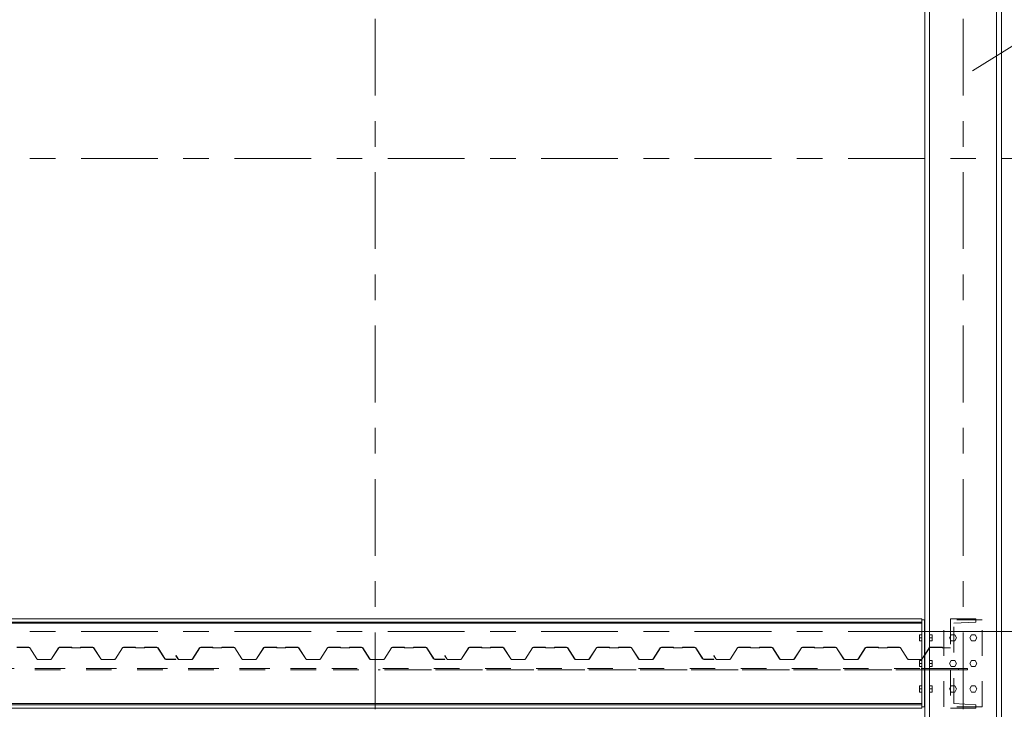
# Model space of a CAD drawing. Header units: millimetres. Extents: x -923 to -82, y -1402 to -808.
# Tile 35 of 109: x -649 to -611, y -1219 to -1192. Entities that reach past the tile are written whole.
import ezdxf

# ---------------------------------------------------------------- set-up
doc = ezdxf.new("R2010")
doc.units = ezdxf.units.MM
for name, pattern in [('XKITLINE00', [0]), ('XKITLINE01', [4, 1, -1, 1, -1]), ('XKITLINE03', [6, 3, -1, 1, -1])]:
    doc.linetypes.add(name, pattern=pattern)
for name, color, linetype, lineweight in [('Bout', 3, 'Continuous', 0), ('Onderdeel', 2, 'Continuous', 0), ('Onderdeel label', 2, 'Continuous', 0), ('Stramien', 4, 'Continuous', 0)]:
    doc.layers.add(name, color=color, linetype=linetype, lineweight=lineweight)

msp = doc.modelspace()

# ---------------------------------------------------------------- linework, layer by layer
at = {"layer": 'Bout', "linetype": 'XKITLINE00', "lineweight": 0}
for p, q in [((-614.024, -1215.836), (-614.024, -1216.076)), ((-614.024, -1215.836), (-613.924, -1215.836)), ((-614.024, -1215.956), (-613.924, -1215.956)), ((-614.024, -1216.076), (-613.924, -1216.076)), ((-613.824, -1215.876), (-613.814, -1215.876)), ((-613.824, -1216.036), (-613.814, -1216.036)), ((-613.624, -1215.836), (-613.524, -1215.836)), ((-613.624, -1215.956), (-613.524, -1215.956)), ((-613.624, -1216.076), (-613.524, -1216.076)), ((-613.524, -1215.836), (-613.524, -1216.076)), ((-612.853, -1215.956), (-612.784, -1215.836)), ((-612.784, -1216.076), (-612.853, -1215.956)), ((-612.784, -1215.836), (-612.645, -1215.836)), ((-612.645, -1216.076), (-612.784, -1216.076)), ((-612.645, -1215.836), (-612.576, -1215.956)), ((-612.576, -1215.956), (-612.645, -1216.076)), ((-612.053, -1215.956), (-611.984, -1215.836)), ((-611.984, -1216.076), (-612.053, -1215.956)), ((-611.984, -1215.836), (-611.845, -1215.836)), ((-611.845, -1216.076), (-611.984, -1216.076)), ((-611.845, -1215.836), (-611.776, -1215.956)), ((-611.776, -1215.956), (-611.845, -1216.076)), ((-614.024, -1216.836), (-614.024, -1217.076)), ((-614.024, -1216.836), (-613.924, -1216.836)), ((-613.824, -1216.876), (-613.814, -1216.876)), ((-613.624, -1216.836), (-613.524, -1216.836)), ((-613.524, -1216.836), (-613.524, -1217.076)), ((-612.853, -1216.956), (-612.784, -1216.836)), ((-612.784, -1216.836), (-612.645, -1216.836)), ((-612.645, -1216.836), (-612.576, -1216.956)), ((-612.053, -1216.956), (-611.984, -1216.836)), ((-611.984, -1216.836), (-611.845, -1216.836)), ((-611.845, -1216.836), (-611.776, -1216.956)), ((-614.024, -1216.956), (-613.924, -1216.956)), ((-614.024, -1217.076), (-613.924, -1217.076)), ((-613.824, -1217.036), (-613.814, -1217.036)), ((-613.624, -1216.956), (-613.524, -1216.956)), ((-613.624, -1217.076), (-613.524, -1217.076)), ((-612.784, -1217.076), (-612.853, -1216.956)), ((-612.645, -1217.076), (-612.784, -1217.076)), ((-612.576, -1216.956), (-612.645, -1217.076)), ((-611.984, -1217.076), (-612.053, -1216.956)), ((-611.845, -1217.076), (-611.984, -1217.076)), ((-611.776, -1216.956), (-611.845, -1217.076)), ((-614.024, -1217.836), (-614.024, -1218.076)), ((-614.024, -1217.836), (-613.924, -1217.836)), ((-614.024, -1217.956), (-613.924, -1217.956)), ((-613.824, -1217.876), (-613.814, -1217.876)), ((-613.824, -1218.036), (-613.814, -1218.036)), ((-613.624, -1217.836), (-613.524, -1217.836)), ((-613.624, -1217.956), (-613.524, -1217.956)), ((-613.524, -1217.836), (-613.524, -1218.076)), ((-612.853, -1217.956), (-612.784, -1217.836)), ((-612.784, -1218.076), (-612.853, -1217.956)), ((-612.784, -1217.836), (-612.645, -1217.836)), ((-612.645, -1217.836), (-612.576, -1217.956)), ((-612.576, -1217.956), (-612.645, -1218.076)), ((-612.053, -1217.956), (-611.984, -1217.836)), ((-611.984, -1218.076), (-612.053, -1217.956)), ((-611.984, -1217.836), (-611.845, -1217.836)), ((-611.845, -1217.836), (-611.776, -1217.956)), ((-611.776, -1217.956), (-611.845, -1218.076)), ((-614.024, -1218.076), (-613.924, -1218.076)), ((-613.624, -1218.076), (-613.524, -1218.076)), ((-612.645, -1218.076), (-612.784, -1218.076)), ((-611.845, -1218.076), (-611.984, -1218.076))]:
    msp.add_line(p, q, dxfattribs=at)
at = {"layer": 'Onderdeel', "linetype": 'XKITLINE00', "lineweight": 0}
for p, q in [((-613.815, -1215.706), (-613.814, -1173.946)), ((-613.625, -1215.706), (-613.624, -1173.946)), ((-611.005, -1215.706), (-611.004, -1173.946)), ((-610.815, -1215.706), (-610.814, -1173.946)), ((-613.924, -1215.206), (-660.704, -1215.206)), ((-660.704, -1215.341), (-613.924, -1215.341)), ((-613.924, -1215.206), (-613.924, -1215.256)), ((-613.924, -1218.656), (-613.924, -1215.256)), ((-613.924, -1215.256), (-613.824, -1215.256)), ((-613.824, -1218.656), (-613.824, -1215.256)), ((-660.704, -1215.384), (-613.924, -1215.384)), ((-613.625, -1215.706), (-613.815, -1215.706)), ((-613.814, -1296.806), (-613.814, -1215.706)), ((-613.814, -1215.706), (-611.005, -1215.706)), ((-613.625, -1215.706), (-613.625, -1215.706)), ((-613.624, -1215.706), (-613.624, -1296.806)), ((-613.624, -1215.706), (-610.815, -1215.706)), ((-611.004, -1296.806), (-611.004, -1215.706)), ((-611.004, -1215.706), (-610.814, -1215.706)), ((-610.815, -1215.706), (-610.815, -1215.706)), ((-610.814, -1215.706), (-610.814, -1296.806)), ((-613.814, -1216.614), (-613.824, -1216.63)), ((-613.814, -1216.628), (-613.824, -1216.644)), ((-613.924, -1217.156), (-613.952, -1217.156)), ((-613.924, -1217.206), (-613.952, -1217.206)), ((-613.814, -1217.156), (-613.824, -1217.156)), ((-613.814, -1217.206), (-613.824, -1217.206)), ((-612.341, -1217.156), (-613.109, -1217.156)), ((-612.341, -1217.206), (-613.109, -1217.206)), ((-612.491, -1217.206), (-612.491, -1217.156)), ((-660.704, -1218.528), (-613.924, -1218.528)), ((-660.704, -1218.571), (-613.924, -1218.571)), ((-660.704, -1218.706), (-613.924, -1218.706)), ((-613.924, -1218.656), (-613.924, -1218.706)), ((-613.924, -1218.656), (-613.824, -1218.656))]:
    msp.add_line(p, q, dxfattribs=at)
at = {"layer": 'Onderdeel', "linetype": 'XKITLINE01', "lineweight": 0}
for p, q in [((-613.815, -1215.706), (-613.814, -1173.946)), ((-613.625, -1215.706), (-613.624, -1173.946)), ((-613.625, -1215.706), (-613.624, -1173.946)), ((-613.625, -1215.706), (-613.624, -1173.946)), ((-611.005, -1215.706), (-611.004, -1173.946)), ((-611.005, -1215.706), (-611.004, -1173.946)), ((-611.004, -1173.946), (-611.005, -1215.706)), ((-610.815, -1215.706), (-610.814, -1173.946)), ((-613.924, -1215.256), (-613.924, -1218.656)), ((-613.064, -1218.656), (-613.064, -1215.256)), ((-611.564, -1215.256), (-613.064, -1215.256)), ((-611.814, -1215.206), (-612.814, -1215.206)), ((-612.814, -1215.206), (-612.814, -1218.706)), ((-612.674, -1215.384), (-611.814, -1215.341)), ((-611.814, -1215.341), (-611.814, -1215.206)), ((-611.564, -1218.656), (-611.564, -1215.256)), ((-613.624, -1215.706), (-613.625, -1215.706)), ((-613.625, -1215.706), (-613.625, -1215.706)), ((-613.625, -1215.706), (-613.625, -1215.706)), ((-613.625, -1215.706), (-613.624, -1215.706)), ((-612.674, -1218.528), (-612.674, -1215.384)), ((-611.005, -1215.706), (-611.004, -1215.706)), ((-611.004, -1215.706), (-611.005, -1215.706)), ((-610.815, -1215.706), (-610.815, -1215.706)), ((-649.322, -1216.331), (-648.857, -1216.329)), ((-648.857, -1216.321), (-649.32, -1216.321)), ((-648.833, -1216.328), (-648.857, -1216.321)), ((-648.857, -1216.329), (-648.837, -1216.334)), ((-648.837, -1216.334), (-648.821, -1216.349)), ((-648.815, -1216.345), (-648.833, -1216.328)), ((-648.821, -1216.349), (-648.546, -1216.779)), ((-648.539, -1216.775), (-648.815, -1216.345)), ((-647.694, -1216.345), (-647.97, -1216.775)), ((-647.964, -1216.779), (-647.688, -1216.349)), ((-647.676, -1216.328), (-647.694, -1216.345)), ((-647.688, -1216.349), (-647.673, -1216.334)), ((-647.652, -1216.321), (-647.676, -1216.328)), ((-647.673, -1216.334), (-647.652, -1216.329)), ((-647.19, -1216.321), (-647.652, -1216.321)), ((-647.652, -1216.329), (-647.19, -1216.329)), ((-647.183, -1216.324), (-647.19, -1216.321)), ((-647.19, -1216.329), (-647.182, -1216.344)), ((-647.18, -1216.331), (-647.183, -1216.324)), ((-647.182, -1216.344), (-647.17, -1216.349)), ((-647.177, -1216.338), (-647.18, -1216.331)), ((-647.17, -1216.341), (-647.177, -1216.338)), ((-646.84, -1216.341), (-647.17, -1216.341)), ((-647.17, -1216.349), (-646.84, -1216.349)), ((-646.833, -1216.338), (-646.84, -1216.341)), ((-646.84, -1216.349), (-646.827, -1216.344)), ((-646.83, -1216.331), (-646.833, -1216.338)), ((-646.827, -1216.324), (-646.83, -1216.331)), ((-646.82, -1216.321), (-646.827, -1216.324)), ((-646.827, -1216.344), (-646.822, -1216.331)), ((-646.822, -1216.331), (-646.357, -1216.329)), ((-646.357, -1216.321), (-646.82, -1216.321)), ((-646.333, -1216.328), (-646.357, -1216.321)), ((-646.357, -1216.329), (-646.337, -1216.334)), ((-646.337, -1216.334), (-646.321, -1216.349)), ((-646.315, -1216.345), (-646.333, -1216.328)), ((-646.321, -1216.349), (-646.046, -1216.779)), ((-646.039, -1216.775), (-646.315, -1216.345)), ((-645.194, -1216.345), (-645.47, -1216.775)), ((-645.464, -1216.779), (-645.188, -1216.349)), ((-645.176, -1216.328), (-645.194, -1216.345)), ((-645.188, -1216.349), (-645.173, -1216.334)), ((-645.152, -1216.321), (-645.176, -1216.328)), ((-645.173, -1216.334), (-645.152, -1216.329)), ((-644.69, -1216.321), (-645.152, -1216.321)), ((-645.152, -1216.329), (-644.69, -1216.329)), ((-644.683, -1216.324), (-644.69, -1216.321)), ((-644.69, -1216.329), (-644.682, -1216.344)), ((-644.68, -1216.331), (-644.683, -1216.324)), ((-644.682, -1216.344), (-644.67, -1216.349)), ((-644.677, -1216.338), (-644.68, -1216.331)), ((-644.67, -1216.341), (-644.677, -1216.338)), ((-644.34, -1216.341), (-644.67, -1216.341)), ((-644.67, -1216.349), (-644.34, -1216.349)), ((-644.333, -1216.338), (-644.34, -1216.341)), ((-644.34, -1216.349), (-644.327, -1216.344)), ((-644.33, -1216.331), (-644.333, -1216.338)), ((-644.327, -1216.324), (-644.33, -1216.331)), ((-644.32, -1216.321), (-644.327, -1216.324)), ((-644.327, -1216.344), (-644.322, -1216.331)), ((-644.322, -1216.331), (-643.853, -1216.329)), ((-643.853, -1216.321), (-644.32, -1216.321)), ((-643.825, -1216.329), (-643.853, -1216.321)), ((-643.853, -1216.329), (-643.828, -1216.335)), ((-643.828, -1216.335), (-643.81, -1216.353)), ((-643.804, -1216.349), (-643.825, -1216.329)), ((-643.81, -1216.353), (-643.542, -1216.772)), ((-643.535, -1216.768), (-643.804, -1216.349)), ((-642.177, -1216.345), (-642.452, -1216.775)), ((-642.446, -1216.779), (-642.17, -1216.349)), ((-642.159, -1216.328), (-642.177, -1216.345)), ((-642.17, -1216.349), (-642.155, -1216.334)), ((-642.134, -1216.321), (-642.159, -1216.328)), ((-642.155, -1216.334), (-642.134, -1216.329)), ((-641.672, -1216.321), (-642.134, -1216.321)), ((-642.134, -1216.329), (-641.672, -1216.329)), ((-641.665, -1216.324), (-641.672, -1216.321)), ((-641.672, -1216.329), (-641.664, -1216.344)), ((-641.662, -1216.331), (-641.665, -1216.324)), ((-641.664, -1216.344), (-641.652, -1216.349)), ((-641.659, -1216.338), (-641.662, -1216.331)), ((-641.652, -1216.341), (-641.659, -1216.338)), ((-641.322, -1216.341), (-641.652, -1216.341)), ((-641.652, -1216.349), (-641.322, -1216.349)), ((-641.315, -1216.338), (-641.322, -1216.341)), ((-641.322, -1216.349), (-641.31, -1216.344)), ((-641.312, -1216.331), (-641.315, -1216.338)), ((-641.309, -1216.324), (-641.312, -1216.331)), ((-641.31, -1216.344), (-641.305, -1216.331)), ((-641.302, -1216.321), (-641.309, -1216.324)), ((-641.305, -1216.331), (-640.84, -1216.329)), ((-640.84, -1216.321), (-641.302, -1216.321)), ((-640.816, -1216.328), (-640.84, -1216.321)), ((-640.84, -1216.329), (-640.819, -1216.334)), ((-640.819, -1216.334), (-640.804, -1216.349)), ((-640.797, -1216.345), (-640.816, -1216.328)), ((-640.804, -1216.349), (-640.528, -1216.779)), ((-640.522, -1216.775), (-640.797, -1216.345)), ((-639.677, -1216.345), (-639.952, -1216.775)), ((-639.946, -1216.779), (-639.67, -1216.349)), ((-639.659, -1216.328), (-639.677, -1216.345)), ((-639.67, -1216.349), (-639.655, -1216.334)), ((-639.634, -1216.321), (-639.659, -1216.328)), ((-639.655, -1216.334), (-639.634, -1216.329)), ((-639.172, -1216.321), (-639.634, -1216.321)), ((-639.634, -1216.329), (-639.172, -1216.329)), ((-639.165, -1216.324), (-639.172, -1216.321)), ((-639.172, -1216.329), (-639.164, -1216.344)), ((-639.162, -1216.331), (-639.165, -1216.324)), ((-639.164, -1216.344), (-639.152, -1216.349)), ((-639.159, -1216.338), (-639.162, -1216.331)), ((-639.152, -1216.341), (-639.159, -1216.338)), ((-638.822, -1216.341), (-639.152, -1216.341)), ((-639.152, -1216.349), (-638.822, -1216.349)), ((-638.815, -1216.338), (-638.822, -1216.341)), ((-638.822, -1216.349), (-638.81, -1216.344)), ((-638.812, -1216.331), (-638.815, -1216.338)), ((-638.809, -1216.324), (-638.812, -1216.331)), ((-638.81, -1216.344), (-638.805, -1216.331)), ((-638.802, -1216.321), (-638.809, -1216.324)), ((-638.805, -1216.331), (-638.34, -1216.329)), ((-638.34, -1216.321), (-638.802, -1216.321)), ((-638.316, -1216.328), (-638.34, -1216.321)), ((-638.34, -1216.329), (-638.319, -1216.334)), ((-638.319, -1216.334), (-638.304, -1216.349)), ((-638.297, -1216.345), (-638.316, -1216.328)), ((-638.304, -1216.349), (-638.028, -1216.779)), ((-638.022, -1216.775), (-638.297, -1216.345)), ((-637.177, -1216.345), (-637.452, -1216.775)), ((-637.446, -1216.779), (-637.17, -1216.349)), ((-637.159, -1216.328), (-637.177, -1216.345)), ((-637.17, -1216.349), (-637.155, -1216.334)), ((-637.134, -1216.321), (-637.159, -1216.328)), ((-637.155, -1216.334), (-637.134, -1216.329)), ((-636.672, -1216.321), (-637.134, -1216.321)), ((-637.134, -1216.329), (-636.672, -1216.329)), ((-636.665, -1216.324), (-636.672, -1216.321)), ((-636.672, -1216.329), (-636.664, -1216.344)), ((-636.662, -1216.331), (-636.665, -1216.324)), ((-636.664, -1216.344), (-636.652, -1216.349)), ((-636.659, -1216.338), (-636.662, -1216.331)), ((-636.652, -1216.341), (-636.659, -1216.338)), ((-636.322, -1216.341), (-636.652, -1216.341)), ((-636.652, -1216.349), (-636.322, -1216.349)), ((-636.315, -1216.338), (-636.322, -1216.341)), ((-636.322, -1216.349), (-636.31, -1216.344)), ((-636.312, -1216.331), (-636.315, -1216.338)), ((-636.309, -1216.324), (-636.312, -1216.331)), ((-636.31, -1216.344), (-636.305, -1216.331)), ((-636.302, -1216.321), (-636.309, -1216.324)), ((-636.305, -1216.331), (-635.84, -1216.329)), ((-635.84, -1216.321), (-636.302, -1216.321)), ((-635.816, -1216.328), (-635.84, -1216.321)), ((-635.84, -1216.329), (-635.819, -1216.334)), ((-635.819, -1216.334), (-635.804, -1216.349)), ((-635.797, -1216.345), (-635.816, -1216.328)), ((-635.804, -1216.349), (-635.528, -1216.779)), ((-635.522, -1216.775), (-635.797, -1216.345)), ((-634.677, -1216.345), (-634.952, -1216.775)), ((-634.946, -1216.779), (-634.67, -1216.349)), ((-634.659, -1216.328), (-634.677, -1216.345)), ((-634.67, -1216.349), (-634.655, -1216.334)), ((-634.634, -1216.321), (-634.659, -1216.328)), ((-634.655, -1216.334), (-634.634, -1216.329)), ((-634.172, -1216.321), (-634.634, -1216.321)), ((-634.634, -1216.329), (-634.172, -1216.329)), ((-634.165, -1216.324), (-634.172, -1216.321)), ((-634.172, -1216.329), (-634.164, -1216.344)), ((-634.162, -1216.331), (-634.165, -1216.324)), ((-634.164, -1216.344), (-634.152, -1216.349)), ((-634.159, -1216.338), (-634.162, -1216.331)), ((-634.152, -1216.341), (-634.159, -1216.338)), ((-633.822, -1216.341), (-634.152, -1216.341)), ((-634.152, -1216.349), (-633.822, -1216.349)), ((-633.815, -1216.338), (-633.822, -1216.341)), ((-633.822, -1216.349), (-633.81, -1216.344)), ((-633.812, -1216.331), (-633.815, -1216.338)), ((-633.809, -1216.324), (-633.812, -1216.331)), ((-633.81, -1216.344), (-633.805, -1216.331)), ((-633.802, -1216.321), (-633.809, -1216.324)), ((-633.805, -1216.331), (-633.335, -1216.329)), ((-633.335, -1216.321), (-633.802, -1216.321)), ((-633.307, -1216.329), (-633.335, -1216.321)), ((-633.335, -1216.329), (-633.311, -1216.335)), ((-633.311, -1216.335), (-633.293, -1216.353)), ((-633.286, -1216.349), (-633.307, -1216.329)), ((-633.293, -1216.353), (-633.024, -1216.772)), ((-633.018, -1216.768), (-633.286, -1216.349)), ((-631.659, -1216.345), (-631.935, -1216.775)), ((-631.929, -1216.779), (-631.653, -1216.349)), ((-631.641, -1216.328), (-631.659, -1216.345)), ((-631.653, -1216.349), (-631.638, -1216.334)), ((-631.617, -1216.321), (-631.641, -1216.328)), ((-631.638, -1216.334), (-631.617, -1216.329)), ((-631.155, -1216.321), (-631.617, -1216.321)), ((-631.617, -1216.329), (-631.155, -1216.329)), ((-631.148, -1216.324), (-631.155, -1216.321)), ((-631.155, -1216.329), (-631.147, -1216.344)), ((-631.145, -1216.331), (-631.148, -1216.324)), ((-631.147, -1216.344), (-631.135, -1216.349)), ((-631.142, -1216.338), (-631.145, -1216.331)), ((-631.135, -1216.341), (-631.142, -1216.338)), ((-630.805, -1216.341), (-631.135, -1216.341)), ((-631.135, -1216.349), (-630.805, -1216.349)), ((-630.798, -1216.338), (-630.805, -1216.341)), ((-630.805, -1216.349), (-630.792, -1216.344)), ((-630.795, -1216.331), (-630.798, -1216.338)), ((-630.792, -1216.324), (-630.795, -1216.331)), ((-630.785, -1216.321), (-630.792, -1216.324)), ((-630.792, -1216.344), (-630.787, -1216.331)), ((-630.787, -1216.331), (-630.322, -1216.329)), ((-630.322, -1216.321), (-630.785, -1216.321)), ((-630.298, -1216.328), (-630.322, -1216.321)), ((-630.322, -1216.329), (-630.302, -1216.334)), ((-630.302, -1216.334), (-630.286, -1216.349)), ((-630.28, -1216.345), (-630.298, -1216.328)), ((-630.286, -1216.349), (-630.011, -1216.779)), ((-630.004, -1216.775), (-630.28, -1216.345)), ((-629.159, -1216.345), (-629.435, -1216.775)), ((-629.429, -1216.779), (-629.153, -1216.349)), ((-629.141, -1216.328), (-629.159, -1216.345)), ((-629.153, -1216.349), (-629.138, -1216.334)), ((-629.117, -1216.321), (-629.141, -1216.328)), ((-629.138, -1216.334), (-629.117, -1216.329)), ((-628.655, -1216.321), (-629.117, -1216.321)), ((-629.117, -1216.329), (-628.655, -1216.329)), ((-628.648, -1216.324), (-628.655, -1216.321)), ((-628.655, -1216.329), (-628.647, -1216.344)), ((-628.645, -1216.331), (-628.648, -1216.324)), ((-628.647, -1216.344), (-628.635, -1216.349)), ((-628.642, -1216.338), (-628.645, -1216.331)), ((-628.635, -1216.341), (-628.642, -1216.338)), ((-628.305, -1216.341), (-628.635, -1216.341)), ((-628.635, -1216.349), (-628.305, -1216.349)), ((-628.298, -1216.338), (-628.305, -1216.341)), ((-628.305, -1216.349), (-628.292, -1216.344)), ((-628.295, -1216.331), (-628.298, -1216.338)), ((-628.292, -1216.324), (-628.295, -1216.331)), ((-628.285, -1216.321), (-628.292, -1216.324)), ((-628.292, -1216.344), (-628.287, -1216.331)), ((-628.287, -1216.331), (-627.822, -1216.329)), ((-627.822, -1216.321), (-628.285, -1216.321)), ((-627.798, -1216.328), (-627.822, -1216.321)), ((-627.822, -1216.329), (-627.802, -1216.334)), ((-627.802, -1216.334), (-627.786, -1216.349)), ((-627.78, -1216.345), (-627.798, -1216.328)), ((-627.786, -1216.349), (-627.511, -1216.779)), ((-627.504, -1216.775), (-627.78, -1216.345)), ((-626.659, -1216.345), (-626.935, -1216.775)), ((-626.929, -1216.779), (-626.653, -1216.349)), ((-626.641, -1216.328), (-626.659, -1216.345)), ((-626.653, -1216.349), (-626.638, -1216.334)), ((-626.617, -1216.321), (-626.641, -1216.328)), ((-626.638, -1216.334), (-626.617, -1216.329)), ((-626.155, -1216.321), (-626.617, -1216.321)), ((-626.617, -1216.329), (-626.155, -1216.329)), ((-626.148, -1216.324), (-626.155, -1216.321)), ((-626.155, -1216.329), (-626.147, -1216.344)), ((-626.145, -1216.331), (-626.148, -1216.324)), ((-626.147, -1216.344), (-626.135, -1216.349)), ((-626.142, -1216.338), (-626.145, -1216.331)), ((-626.135, -1216.341), (-626.142, -1216.338)), ((-625.805, -1216.341), (-626.135, -1216.341)), ((-626.135, -1216.349), (-625.805, -1216.349)), ((-625.798, -1216.338), (-625.805, -1216.341)), ((-625.805, -1216.349), (-625.792, -1216.344)), ((-625.795, -1216.331), (-625.798, -1216.338)), ((-625.792, -1216.324), (-625.795, -1216.331)), ((-625.785, -1216.321), (-625.792, -1216.324)), ((-625.792, -1216.344), (-625.787, -1216.331)), ((-625.787, -1216.331), (-625.322, -1216.329)), ((-625.322, -1216.321), (-625.785, -1216.321)), ((-625.298, -1216.328), (-625.322, -1216.321)), ((-625.322, -1216.329), (-625.302, -1216.334)), ((-625.302, -1216.334), (-625.286, -1216.349)), ((-625.28, -1216.345), (-625.298, -1216.328)), ((-625.286, -1216.349), (-625.011, -1216.779)), ((-625.004, -1216.775), (-625.28, -1216.345)), ((-624.159, -1216.345), (-624.435, -1216.775)), ((-624.429, -1216.779), (-624.153, -1216.349)), ((-624.141, -1216.328), (-624.159, -1216.345)), ((-624.153, -1216.349), (-624.138, -1216.334)), ((-624.117, -1216.321), (-624.141, -1216.328)), ((-624.138, -1216.334), (-624.117, -1216.329)), ((-623.655, -1216.321), (-624.117, -1216.321)), ((-624.117, -1216.329), (-623.655, -1216.329)), ((-623.648, -1216.324), (-623.655, -1216.321)), ((-623.655, -1216.329), (-623.647, -1216.344)), ((-623.645, -1216.331), (-623.648, -1216.324)), ((-623.647, -1216.344), (-623.635, -1216.349)), ((-623.642, -1216.338), (-623.645, -1216.331)), ((-623.635, -1216.341), (-623.642, -1216.338)), ((-623.305, -1216.341), (-623.635, -1216.341)), ((-623.635, -1216.349), (-623.305, -1216.349)), ((-623.298, -1216.338), (-623.305, -1216.341)), ((-623.305, -1216.349), (-623.292, -1216.344)), ((-623.295, -1216.331), (-623.298, -1216.338)), ((-623.292, -1216.324), (-623.295, -1216.331)), ((-623.285, -1216.321), (-623.292, -1216.324)), ((-623.292, -1216.344), (-623.287, -1216.331)), ((-623.287, -1216.331), (-622.818, -1216.329)), ((-622.818, -1216.321), (-623.285, -1216.321)), ((-622.79, -1216.329), (-622.818, -1216.321)), ((-622.818, -1216.329), (-622.793, -1216.335)), ((-622.793, -1216.335), (-622.775, -1216.353)), ((-622.769, -1216.349), (-622.79, -1216.329)), ((-622.775, -1216.353), (-622.507, -1216.772)), ((-622.5, -1216.768), (-622.769, -1216.349)), ((-621.142, -1216.345), (-621.418, -1216.775)), ((-621.411, -1216.779), (-621.136, -1216.349)), ((-621.124, -1216.328), (-621.142, -1216.345)), ((-621.136, -1216.349), (-621.12, -1216.334)), ((-621.1, -1216.321), (-621.124, -1216.328)), ((-621.12, -1216.334), (-621.1, -1216.329)), ((-620.637, -1216.321), (-621.1, -1216.321)), ((-621.1, -1216.329), (-620.637, -1216.329)), ((-620.63, -1216.324), (-620.637, -1216.321)), ((-620.637, -1216.329), (-620.63, -1216.344)), ((-620.627, -1216.331), (-620.63, -1216.324)), ((-620.63, -1216.344), (-620.617, -1216.349)), ((-620.624, -1216.338), (-620.627, -1216.331)), ((-620.617, -1216.341), (-620.624, -1216.338)), ((-620.287, -1216.341), (-620.617, -1216.341)), ((-620.617, -1216.349), (-620.287, -1216.349)), ((-620.28, -1216.338), (-620.287, -1216.341)), ((-620.287, -1216.349), (-620.275, -1216.344)), ((-620.277, -1216.331), (-620.28, -1216.338)), ((-620.274, -1216.324), (-620.277, -1216.331)), ((-620.275, -1216.344), (-620.27, -1216.331)), ((-620.267, -1216.321), (-620.274, -1216.324)), ((-620.27, -1216.331), (-619.805, -1216.329)), ((-619.805, -1216.321), (-620.267, -1216.321)), ((-619.781, -1216.328), (-619.805, -1216.321)), ((-619.805, -1216.329), (-619.784, -1216.334)), ((-619.784, -1216.334), (-619.769, -1216.349)), ((-619.763, -1216.345), (-619.781, -1216.328)), ((-619.769, -1216.349), (-619.493, -1216.779)), ((-619.487, -1216.775), (-619.763, -1216.345)), ((-618.642, -1216.345), (-618.918, -1216.775)), ((-618.911, -1216.779), (-618.636, -1216.349)), ((-618.624, -1216.328), (-618.642, -1216.345)), ((-618.636, -1216.349), (-618.62, -1216.334)), ((-618.6, -1216.321), (-618.624, -1216.328)), ((-618.62, -1216.334), (-618.6, -1216.329)), ((-618.137, -1216.321), (-618.6, -1216.321)), ((-618.6, -1216.329), (-618.137, -1216.329)), ((-618.13, -1216.324), (-618.137, -1216.321)), ((-618.137, -1216.329), (-618.13, -1216.344)), ((-618.127, -1216.331), (-618.13, -1216.324)), ((-618.13, -1216.344), (-618.117, -1216.349)), ((-618.124, -1216.338), (-618.127, -1216.331)), ((-618.117, -1216.341), (-618.124, -1216.338)), ((-617.787, -1216.341), (-618.117, -1216.341)), ((-618.117, -1216.349), (-617.787, -1216.349)), ((-617.78, -1216.338), (-617.787, -1216.341)), ((-617.787, -1216.349), (-617.775, -1216.344)), ((-617.777, -1216.331), (-617.78, -1216.338)), ((-617.774, -1216.324), (-617.777, -1216.331)), ((-617.775, -1216.344), (-617.77, -1216.331)), ((-617.767, -1216.321), (-617.774, -1216.324)), ((-617.77, -1216.331), (-617.305, -1216.329)), ((-617.305, -1216.321), (-617.767, -1216.321)), ((-617.281, -1216.328), (-617.305, -1216.321)), ((-617.305, -1216.329), (-617.284, -1216.334)), ((-617.284, -1216.334), (-617.269, -1216.349)), ((-617.263, -1216.345), (-617.281, -1216.328)), ((-617.269, -1216.349), (-616.993, -1216.779)), ((-616.987, -1216.775), (-617.263, -1216.345)), ((-616.142, -1216.345), (-616.418, -1216.775)), ((-616.411, -1216.779), (-616.136, -1216.349)), ((-616.124, -1216.328), (-616.142, -1216.345)), ((-616.136, -1216.349), (-616.12, -1216.334)), ((-616.1, -1216.321), (-616.124, -1216.328)), ((-616.12, -1216.334), (-616.1, -1216.329)), ((-615.637, -1216.321), (-616.1, -1216.321)), ((-616.1, -1216.329), (-615.637, -1216.329)), ((-615.63, -1216.324), (-615.637, -1216.321)), ((-615.637, -1216.329), (-615.63, -1216.344)), ((-615.627, -1216.331), (-615.63, -1216.324)), ((-615.63, -1216.344), (-615.617, -1216.349)), ((-615.624, -1216.338), (-615.627, -1216.331)), ((-615.617, -1216.341), (-615.624, -1216.338)), ((-615.287, -1216.341), (-615.617, -1216.341)), ((-615.617, -1216.349), (-615.287, -1216.349)), ((-615.28, -1216.338), (-615.287, -1216.341)), ((-615.287, -1216.349), (-615.275, -1216.344)), ((-615.277, -1216.331), (-615.28, -1216.338)), ((-615.274, -1216.324), (-615.277, -1216.331)), ((-615.275, -1216.344), (-615.27, -1216.331)), ((-615.267, -1216.321), (-615.274, -1216.324)), ((-615.27, -1216.331), (-614.805, -1216.329)), ((-614.805, -1216.321), (-615.267, -1216.321)), ((-614.781, -1216.328), (-614.805, -1216.321)), ((-614.805, -1216.329), (-614.784, -1216.334)), ((-614.784, -1216.334), (-614.769, -1216.349)), ((-614.763, -1216.345), (-614.781, -1216.328)), ((-614.769, -1216.349), (-614.493, -1216.779)), ((-614.487, -1216.775), (-614.763, -1216.345)), ((-613.642, -1216.345), (-613.814, -1216.614)), ((-613.636, -1216.349), (-613.814, -1216.628)), ((-613.624, -1216.328), (-613.642, -1216.345)), ((-613.636, -1216.349), (-613.62, -1216.334)), ((-613.6, -1216.321), (-613.624, -1216.328)), ((-613.62, -1216.334), (-613.6, -1216.329)), ((-613.137, -1216.321), (-613.6, -1216.321)), ((-613.6, -1216.329), (-613.137, -1216.329)), ((-613.13, -1216.324), (-613.137, -1216.321)), ((-613.137, -1216.329), (-613.13, -1216.344)), ((-613.127, -1216.331), (-613.13, -1216.324)), ((-613.13, -1216.344), (-613.117, -1216.349)), ((-613.124, -1216.338), (-613.127, -1216.331)), ((-613.117, -1216.341), (-613.124, -1216.338)), ((-612.814, -1216.341), (-613.117, -1216.341)), ((-613.117, -1216.349), (-612.814, -1216.349)), ((-612.814, -1216.349), (-612.814, -1216.341)), ((-648.546, -1216.779), (-648.525, -1216.799)), ((-648.521, -1216.793), (-648.539, -1216.775)), ((-648.525, -1216.799), (-648.497, -1216.806)), ((-648.497, -1216.799), (-648.521, -1216.793)), ((-648.012, -1216.799), (-648.497, -1216.799)), ((-648.497, -1216.806), (-648.012, -1216.806)), ((-647.988, -1216.793), (-648.012, -1216.799)), ((-648.012, -1216.806), (-647.984, -1216.799)), ((-647.97, -1216.775), (-647.988, -1216.793)), ((-647.984, -1216.799), (-647.964, -1216.779)), ((-646.046, -1216.779), (-646.025, -1216.799)), ((-646.021, -1216.793), (-646.039, -1216.775)), ((-646.025, -1216.799), (-645.997, -1216.806)), ((-645.997, -1216.799), (-646.021, -1216.793)), ((-645.512, -1216.799), (-645.997, -1216.799)), ((-645.997, -1216.806), (-645.512, -1216.806)), ((-645.488, -1216.793), (-645.512, -1216.799)), ((-645.512, -1216.806), (-645.484, -1216.799)), ((-645.47, -1216.775), (-645.488, -1216.793)), ((-645.484, -1216.799), (-645.464, -1216.779)), ((-643.542, -1216.772), (-643.521, -1216.792)), ((-643.517, -1216.785), (-643.535, -1216.768)), ((-643.521, -1216.792), (-643.493, -1216.799)), ((-643.493, -1216.791), (-643.517, -1216.785)), ((-643.105, -1216.791), (-643.493, -1216.791)), ((-643.493, -1216.799), (-643.105, -1216.799)), ((-643.098, -1216.652), (-643.105, -1216.656)), ((-643.105, -1216.656), (-643.028, -1216.779)), ((-643.105, -1216.799), (-643.105, -1216.791)), ((-643.022, -1216.775), (-643.098, -1216.652)), ((-643.028, -1216.779), (-643.007, -1216.799)), ((-643.004, -1216.793), (-643.022, -1216.775)), ((-643.007, -1216.799), (-642.979, -1216.806)), ((-642.979, -1216.799), (-643.004, -1216.793)), ((-642.495, -1216.799), (-642.979, -1216.799)), ((-642.979, -1216.806), (-642.495, -1216.806)), ((-642.471, -1216.793), (-642.495, -1216.799)), ((-642.495, -1216.806), (-642.467, -1216.799)), ((-642.452, -1216.775), (-642.471, -1216.793)), ((-642.467, -1216.799), (-642.446, -1216.779)), ((-640.528, -1216.779), (-640.507, -1216.799)), ((-640.504, -1216.793), (-640.522, -1216.775)), ((-640.507, -1216.799), (-640.479, -1216.806)), ((-640.479, -1216.799), (-640.504, -1216.793)), ((-639.995, -1216.799), (-640.479, -1216.799)), ((-640.479, -1216.806), (-639.995, -1216.806)), ((-639.971, -1216.793), (-639.995, -1216.799)), ((-639.995, -1216.806), (-639.967, -1216.799)), ((-639.952, -1216.775), (-639.971, -1216.793)), ((-639.967, -1216.799), (-639.946, -1216.779)), ((-638.028, -1216.779), (-638.007, -1216.799)), ((-638.004, -1216.793), (-638.022, -1216.775)), ((-638.007, -1216.799), (-637.979, -1216.806)), ((-637.979, -1216.799), (-638.004, -1216.793)), ((-637.495, -1216.799), (-637.979, -1216.799)), ((-637.979, -1216.806), (-637.495, -1216.806)), ((-637.471, -1216.793), (-637.495, -1216.799)), ((-637.495, -1216.806), (-637.467, -1216.799)), ((-637.452, -1216.775), (-637.471, -1216.793)), ((-637.467, -1216.799), (-637.446, -1216.779)), ((-635.528, -1216.779), (-635.507, -1216.799)), ((-635.504, -1216.793), (-635.522, -1216.775)), ((-635.507, -1216.799), (-635.479, -1216.806)), ((-635.479, -1216.799), (-635.504, -1216.793)), ((-634.995, -1216.799), (-635.479, -1216.799)), ((-635.479, -1216.806), (-634.995, -1216.806)), ((-634.971, -1216.793), (-634.995, -1216.799)), ((-634.995, -1216.806), (-634.967, -1216.799)), ((-634.952, -1216.775), (-634.971, -1216.793)), ((-634.967, -1216.799), (-634.946, -1216.779)), ((-633.024, -1216.772), (-633.003, -1216.792)), ((-633, -1216.785), (-633.018, -1216.768)), ((-633.003, -1216.792), (-632.975, -1216.799)), ((-632.975, -1216.791), (-633, -1216.785)), ((-632.587, -1216.791), (-632.975, -1216.791)), ((-632.975, -1216.799), (-632.587, -1216.799)), ((-632.581, -1216.652), (-632.587, -1216.656)), ((-632.587, -1216.656), (-632.511, -1216.779)), ((-632.587, -1216.799), (-632.587, -1216.791)), ((-632.504, -1216.775), (-632.581, -1216.652)), ((-632.511, -1216.779), (-632.49, -1216.799)), ((-632.486, -1216.793), (-632.504, -1216.775)), ((-632.49, -1216.799), (-632.462, -1216.806)), ((-632.462, -1216.799), (-632.486, -1216.793)), ((-631.977, -1216.799), (-632.462, -1216.799)), ((-632.462, -1216.806), (-631.977, -1216.806)), ((-631.953, -1216.793), (-631.977, -1216.799)), ((-631.977, -1216.806), (-631.949, -1216.799)), ((-631.935, -1216.775), (-631.953, -1216.793)), ((-631.949, -1216.799), (-631.929, -1216.779)), ((-630.011, -1216.779), (-629.99, -1216.799)), ((-629.986, -1216.793), (-630.004, -1216.775)), ((-629.99, -1216.799), (-629.962, -1216.806)), ((-629.962, -1216.799), (-629.986, -1216.793)), ((-629.477, -1216.799), (-629.962, -1216.799)), ((-629.962, -1216.806), (-629.477, -1216.806)), ((-629.453, -1216.793), (-629.477, -1216.799)), ((-629.477, -1216.806), (-629.449, -1216.799)), ((-629.435, -1216.775), (-629.453, -1216.793)), ((-629.449, -1216.799), (-629.429, -1216.779)), ((-627.511, -1216.779), (-627.49, -1216.799)), ((-627.486, -1216.793), (-627.504, -1216.775)), ((-627.49, -1216.799), (-627.462, -1216.806)), ((-627.462, -1216.799), (-627.486, -1216.793)), ((-626.977, -1216.799), (-627.462, -1216.799)), ((-627.462, -1216.806), (-626.977, -1216.806)), ((-626.953, -1216.793), (-626.977, -1216.799)), ((-626.977, -1216.806), (-626.949, -1216.799)), ((-626.935, -1216.775), (-626.953, -1216.793)), ((-626.949, -1216.799), (-626.929, -1216.779)), ((-625.011, -1216.779), (-624.99, -1216.799)), ((-624.986, -1216.793), (-625.004, -1216.775)), ((-624.99, -1216.799), (-624.962, -1216.806)), ((-624.962, -1216.799), (-624.986, -1216.793)), ((-624.477, -1216.799), (-624.962, -1216.799)), ((-624.962, -1216.806), (-624.477, -1216.806)), ((-624.453, -1216.793), (-624.477, -1216.799)), ((-624.477, -1216.806), (-624.449, -1216.799)), ((-624.435, -1216.775), (-624.453, -1216.793)), ((-624.449, -1216.799), (-624.429, -1216.779)), ((-622.507, -1216.772), (-622.486, -1216.792)), ((-622.482, -1216.785), (-622.5, -1216.768)), ((-622.486, -1216.792), (-622.458, -1216.799)), ((-622.458, -1216.791), (-622.482, -1216.785)), ((-622.07, -1216.791), (-622.458, -1216.791)), ((-622.458, -1216.799), (-622.07, -1216.799)), ((-622.063, -1216.652), (-622.07, -1216.656)), ((-622.07, -1216.656), (-621.993, -1216.779)), ((-622.07, -1216.799), (-622.07, -1216.791)), ((-621.987, -1216.775), (-622.063, -1216.652)), ((-621.993, -1216.779), (-621.972, -1216.799)), ((-621.969, -1216.793), (-621.987, -1216.775)), ((-621.972, -1216.799), (-621.945, -1216.806)), ((-621.945, -1216.799), (-621.969, -1216.793)), ((-621.46, -1216.799), (-621.945, -1216.799)), ((-621.945, -1216.806), (-621.46, -1216.806)), ((-621.436, -1216.793), (-621.46, -1216.799)), ((-621.46, -1216.806), (-621.432, -1216.799)), ((-621.418, -1216.775), (-621.436, -1216.793)), ((-621.432, -1216.799), (-621.411, -1216.779)), ((-619.493, -1216.779), (-619.472, -1216.799)), ((-619.469, -1216.793), (-619.487, -1216.775)), ((-619.472, -1216.799), (-619.445, -1216.806)), ((-619.445, -1216.799), (-619.469, -1216.793)), ((-618.96, -1216.799), (-619.445, -1216.799)), ((-619.445, -1216.806), (-618.96, -1216.806)), ((-618.936, -1216.793), (-618.96, -1216.799)), ((-618.96, -1216.806), (-618.932, -1216.799)), ((-618.918, -1216.775), (-618.936, -1216.793)), ((-618.932, -1216.799), (-618.911, -1216.779)), ((-616.993, -1216.779), (-616.972, -1216.799)), ((-616.969, -1216.793), (-616.987, -1216.775)), ((-616.972, -1216.799), (-616.945, -1216.806)), ((-616.945, -1216.799), (-616.969, -1216.793)), ((-616.46, -1216.799), (-616.945, -1216.799)), ((-616.945, -1216.806), (-616.46, -1216.806)), ((-616.436, -1216.793), (-616.46, -1216.799)), ((-616.46, -1216.806), (-616.432, -1216.799)), ((-616.418, -1216.775), (-616.436, -1216.793)), ((-616.432, -1216.799), (-616.411, -1216.779)), ((-614.493, -1216.779), (-614.472, -1216.799)), ((-614.469, -1216.793), (-614.487, -1216.775)), ((-614.472, -1216.799), (-614.445, -1216.806)), ((-614.445, -1216.799), (-614.469, -1216.793)), ((-613.96, -1216.799), (-614.445, -1216.799)), ((-614.445, -1216.806), (-613.96, -1216.806)), ((-613.936, -1216.793), (-613.96, -1216.799)), ((-613.96, -1216.806), (-613.932, -1216.799)), ((-613.918, -1216.775), (-613.936, -1216.793)), ((-613.932, -1216.799), (-613.911, -1216.779)), ((-613.824, -1216.63), (-613.918, -1216.775)), ((-613.824, -1216.644), (-613.911, -1216.779)), ((-639.431, -1217.156), (-661.52, -1217.156)), ((-637.619, -1217.156), (-660.676, -1217.156)), ((-637.619, -1217.206), (-660.676, -1217.206)), ((-637.01, -1217.156), (-613.952, -1217.156)), ((-613.952, -1217.206), (-637.01, -1217.206)), ((-613.109, -1217.206), (-635.197, -1217.206)), ((-613.109, -1217.156), (-613.924, -1217.156)), ((-613.824, -1217.156), (-613.924, -1217.156)), ((-613.824, -1217.206), (-613.924, -1217.206)), ((-612.138, -1217.156), (-612.341, -1217.156)), ((-612.138, -1217.206), (-612.341, -1217.206)), ((-612.138, -1217.206), (-612.138, -1217.156)), ((-611.564, -1218.656), (-613.064, -1218.656)), ((-612.814, -1218.706), (-611.814, -1218.706)), ((-611.814, -1218.571), (-612.674, -1218.528)), ((-611.814, -1218.706), (-611.814, -1218.571))]:
    msp.add_line(p, q, dxfattribs=at)
at = {"layer": 'Onderdeel label', "linetype": 'XKITLINE00', "lineweight": 0}
msp.add_line((-611.953, -1193.778), (-609.598, -1192.308), dxfattribs=at)
at = {"layer": 'Stramien', "linetype": 'XKITLINE03', "lineweight": 0}
for p, q in [((-635.315, -1338.741), (-635.315, -1151.206)), ((-612.315, -1338.741), (-612.315, -1151.206)), ((-880.815, -1197.206), (-445.815, -1197.206)), ((-880.815, -1215.706), (-445.815, -1215.706))]:
    msp.add_line(p, q, dxfattribs=at)

doc.saveas('drawing.dxf')
